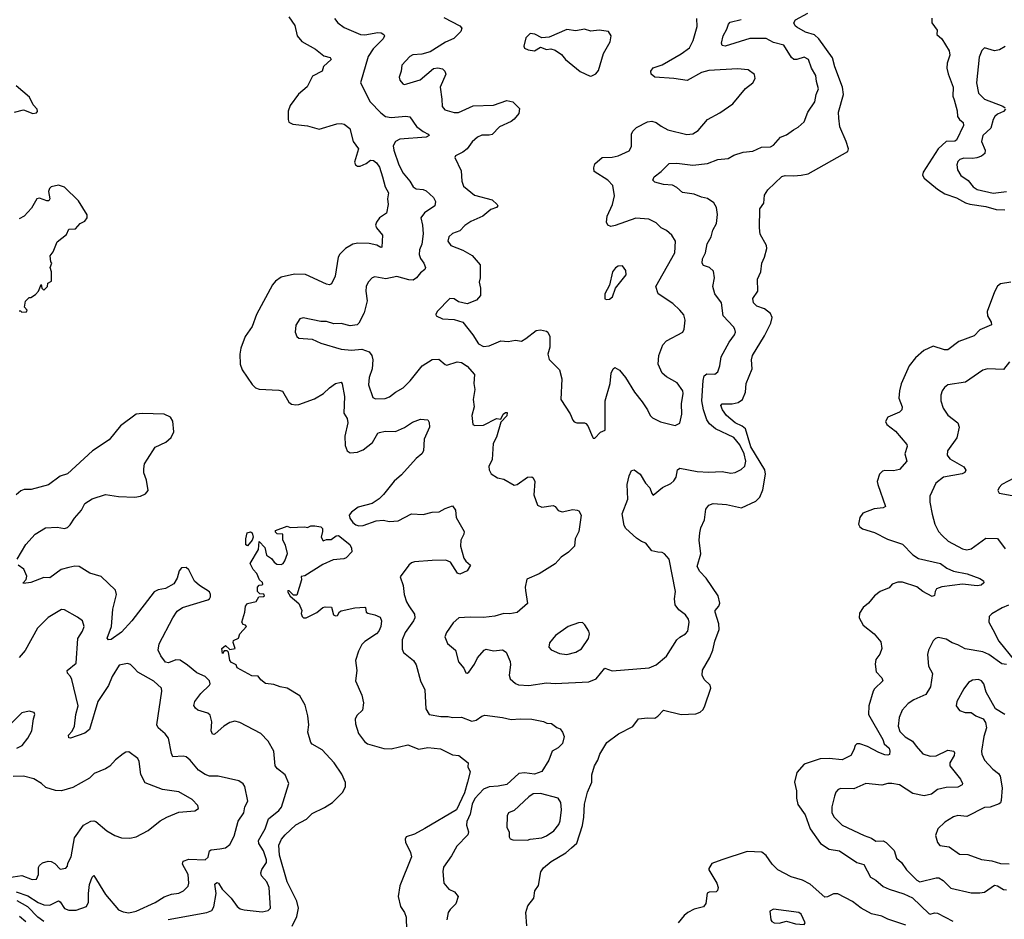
# Model space of a CAD drawing. Extents: x 2057697 to 2160550, y 827490 to 1016834.
# Tile 50 of 256: x 2085429 to 2092151, y 868758 to 874896. Entities that reach past the tile are written whole.
import ezdxf

# ---------------------------------------------------------------- set-up
doc = ezdxf.new("R2010")
doc.units = 0

msp = doc.modelspace()

# ---------------------------------------------------------------- linework, layer by layer
at = {"layer": '0CON20XD'}
for points in [[(2087266.2, 874915), (2087307.5, 874857.5), (2087324.4, 874785), (2087356.7, 874746.7), (2087448.8, 874695), (2087505, 874648.8), (2087548.7, 874638.7), (2087555.6, 874625), (2087504.2, 874575.8), (2087493.3, 874545), (2087428.2, 874511.8), (2087393, 874437), (2087332.6, 874387.4), (2087275, 874310), (2087262.3, 874272.3), (2087261.2, 874215), (2087266.2, 874196.2), (2087295, 874183.8), (2087395, 874170.8), (2087475, 874149.4), (2087595, 874185.8), (2087625, 874188.8), (2087645, 874183.3), (2087683.6, 874153.6), (2087706.7, 874065), (2087742.5, 874015), (2087714.2, 873925), (2087721.2, 873905), (2087735, 873896.2), (2087754, 873896), (2087795.5, 873914.5), (2087825, 873938), (2087845, 873935.8), (2087865, 873919.2), (2087885, 873890), (2087905.4, 873825), (2087924.4, 873755), (2087947.1, 873715), (2087940.8, 873675), (2087945.8, 873634.2), (2087932.5, 873575), (2087886.2, 873543.8), (2087864.3, 873515), (2087858.1, 873495), (2087865.6, 873475), (2087906.2, 873425), (2087901.2, 873345), (2087895, 873341.4), (2087868.2, 873358.2), (2087815, 873369.6), (2087737.7, 873372.3), (2087704.2, 873364.2), (2087654.7, 873335.3), (2087615, 873295.7), (2087603.1, 873275), (2087583.1, 873146.9), (2087558.1, 873095), (2087545, 873086.9), (2087525, 873090.9), (2087381.5, 873158.5), (2087305, 873160.9), (2087215, 873140), (2087175, 873111.8), (2087155, 873087.5), (2087045, 872885.6), (2087017.2, 872802.8), (2086969.6, 872735), (2086940, 872655), (2086933.1, 872615), (2086935.6, 872545), (2086947.9, 872507.9), (2087016.4, 872406.4), (2087039.2, 872385), (2087065, 872375.5), (2087198.7, 872368.7), (2087222.7, 872362.7), (2087266.1, 872286.1), (2087285, 872272), (2087315, 872269.2), (2087335, 872270.8), (2087441.7, 872308.3), (2087504.3, 872345), (2087544.5, 872385.5), (2087585, 872414), (2087625, 872423.8), (2087631.9, 872411.9), (2087646.1, 872326.1), (2087642.5, 872212.5), (2087664.3, 872174.3), (2087670.6, 872145), (2087648.5, 872055), (2087650.6, 871990.6), (2087665.7, 871955.7), (2087685, 871942), (2087735, 871945.8), (2087755.7, 871954.3), (2087775, 871962), (2087838.2, 872011.8), (2087875, 872074), (2087885, 872080), (2087925, 872088.9), (2087995, 872087.1), (2088056.8, 872113.2), (2088110.9, 872149.1), (2088165, 872171.2), (2088215, 872166), (2088225, 872147.5), (2088227.5, 872115), (2088190.4, 872035), (2088185.5, 871955), (2088175.6, 871935), (2088135, 871902.2), (2088035, 871790), (2087985, 871746.9), (2087914.1, 871655.9), (2087883.1, 871626.9), (2087835.2, 871594.8), (2087739.5, 871570.5), (2087694.6, 871535.4), (2087679.2, 871515), (2087682.9, 871495), (2087703.6, 871465), (2087725, 871448.7), (2087745, 871443.1), (2087775, 871446.2), (2087863.4, 871476.6), (2087910.5, 871480.5)], [(2087578.8, 874905), (2087600.8, 874875), (2087645, 874843.6), (2087755, 874796.1), (2087785, 874791.9), (2087875, 874809.6), (2087896.8, 874806.8), (2087916, 874795), (2087919.2, 874785), (2087910.6, 874765), (2087842.9, 874697.1), (2087808.2, 874645), (2087756.2, 874465), (2087822.1, 874335), (2087895, 874259.5), (2087926.7, 874236.7), (2087965, 874229.2), (2088065, 874237.8), (2088093.1, 874233.1), (2088138.5, 874168.5), (2088182.8, 874132.8), (2088218.8, 874115), (2088223.8, 874105), (2088205, 874093.6), (2088025, 874081.5), (2087994.8, 874065.2), (2087979.2, 874035), (2087983.1, 874005), (2088017.9, 873905), (2088048.3, 873848.3), (2088093.3, 873795), (2088115, 873755.8), (2088135, 873741.9), (2088185, 873736.5), (2088205, 873728.1), (2088255, 873681.9), (2088269.1, 873655), (2088264.2, 873625), (2088191.9, 873578.1), (2088168.6, 873545), (2088180, 873495), (2088184.4, 873435), (2088175.5, 873365), (2088159.4, 873325), (2088157.5, 873295), (2088166.1, 873266.1), (2088188.1, 873235), (2088200, 873205), (2088195, 873190.8), (2088165, 873168), (2088138.8, 873135), (2088115, 873119.2), (2088085, 873121.1), (2088005, 873144.5), (2087928.3, 873128.3), (2087855, 873142), (2087835, 873133.8), (2087808.8, 873105), (2087794.2, 873075), (2087792, 873045), (2087801.7, 872978.3), (2087781.4, 872895), (2087745, 872826.2), (2087733.3, 872815), (2087685, 872807.8), (2087625, 872822.7), (2087575, 872820.5), (2087525, 872837.8), (2087485, 872838.1), (2087365, 872861.2), (2087342.5, 872855), (2087315, 872812.5), (2087311.2, 872765), (2087321.2, 872735), (2087334.2, 872724.2), (2087425, 872715.7), (2087485, 872688.6), (2087625, 872649.2), (2087695, 872640.8), (2087765, 872647.1), (2087815, 872630), (2087834.3, 872605), (2087840.5, 872575), (2087835.5, 872514.5), (2087814.6, 872455.4), (2087811.5, 872405), (2087839.5, 872319.5), (2087859.5, 872309.5), (2087925, 872312.2), (2087955, 872323.5), (2087995, 872355.6), (2088047.1, 872385), (2088095, 872433.1), (2088176.6, 872533.4), (2088245, 872578.1), (2088290.9, 872580.9), (2088333.1, 872543.1), (2088345, 872540), (2088415, 872562.5), (2088445, 872557.1), (2088485, 872532.5), (2088534.5, 872475), (2088530.5, 872415), (2088536.4, 872373.6), (2088524.5, 872305), (2088533.1, 872255), (2088516.2, 872195), (2088523.6, 872133.6), (2088536.4, 872126.4), (2088595, 872130.8), (2088685, 872176), (2088715, 872170), (2088730, 872205), (2088745, 872216.7), (2088756.7, 872215), (2088755, 872192.5), (2088715, 872150), (2088685, 872048.8), (2088661.2, 872005), (2088655.6, 871895), (2088632.8, 871847.2), (2088635.4, 871825), (2088648.5, 871798.5), (2088690.5, 871770.5), (2088735, 871761.2), (2088805, 871720), (2088825, 871726), (2088895, 871774), (2088925, 871776.2), (2088935, 871770), (2088946, 871745), (2088938.8, 871655), (2088965, 871583.3), (2088995, 871571.2), (2089071.2, 871581.2), (2089084.2, 871574.2), (2089105, 871547.5), (2089131.7, 871538.3), (2089205, 871553.8), (2089235, 871550), (2089246.7, 871545), (2089263.3, 871515), (2089245.8, 871405), (2089222.5, 871355), (2089216.2, 871305), (2089176.4, 871263.6), (2089125, 871229.4), (2089085, 871183.8), (2088975, 871116.2), (2088891.7, 871078.3), (2088879.4, 871025), (2088882.2, 871002.2), (2088895.9, 870914.1), (2088825, 870852), (2088775, 870842), (2088735, 870844), (2088673, 870827), (2088595, 870817.1), (2088505, 870820.8), (2088426.7, 870815), (2088388.3, 870781.7), (2088342.5, 870715), (2088332.9, 870685), (2088349.8, 870639.8), (2088404.3, 870595), (2088424.3, 870515), (2088462.3, 870472.3), (2088475, 870440), (2088485, 870437.5), (2088496.7, 870445), (2088535, 870500), (2088555, 870543.3), (2088601.2, 870595), (2088615, 870600.8), (2088665, 870589.2), (2088726.1, 870596.1), (2088750.5, 870580.5), (2088777, 870517), (2088780, 870495), (2088770, 870425), (2088778.3, 870398.3), (2088815, 870368), (2088835, 870359.2), (2088905, 870354.2)], [(2088325, 874910), (2088433.8, 874855), (2088447.3, 874837.3), (2088440, 874815), (2088392.8, 874767.2), (2088337.2, 874742.8), (2088232.5, 874677.5), (2088175, 874660.8), (2088113.2, 874656.8), (2088093.8, 874645), (2088038.8, 874585), (2088034, 874545), (2088020.8, 874505), (2088024.4, 874484.4), (2088045, 874458.8), (2088055, 874454), (2088072.3, 874457.7), (2088163.3, 874485), (2088255, 874562), (2088285, 874568.6), (2088315, 874560.8), (2088330.8, 874545), (2088338, 874525), (2088300, 874435), (2088312.2, 874355), (2088313, 874303), (2088330.9, 874280.9), (2088395, 874262.9), (2088425, 874262.5), (2088525, 874307.5), (2088665, 874313.8), (2088755.5, 874344.5), (2088795, 874334.6), (2088840.9, 874290.9), (2088837.5, 874255), (2088805, 874217.5), (2088785, 874201.1), (2088705, 874164.4), (2088655, 874113.1), (2088635, 874107.5), (2088585, 874108.2), (2088554.7, 874095.3), (2088517.6, 874062.4), (2088485, 874016), (2088455, 873991.2), (2088405, 873966.7), (2088400, 873955), (2088444, 873865), (2088446.9, 873795), (2088459.7, 873759.7), (2088535, 873698.6), (2088655, 873668.1), (2088690, 873635), (2088692.5, 873625), (2088685, 873614.4), (2088645, 873600), (2088590.8, 873555), (2088509.8, 873520.2), (2088468.7, 873491.3), (2088434.3, 873455.7), (2088383.6, 873436.4), (2088360, 873415), (2088351.4, 873385), (2088372.5, 873355), (2088455, 873324.2), (2088518.3, 873288.3), (2088573.9, 873223.9), (2088573.1, 873135), (2088567.1, 873105), (2088575.6, 873065), (2088575.8, 873015), (2088547.3, 872982.7), (2088485, 872956.7), (2088425, 872971.2), (2088395, 872991.2), (2088365, 872993.3), (2088280, 872905), (2088270, 872885), (2088272.5, 872875), (2088315, 872855.8), (2088395, 872851.4), (2088455, 872832.9), (2088523.1, 872745), (2088560.8, 872685), (2088595, 872666), (2088635, 872670), (2088715, 872706.2), (2088765, 872701.2), (2088815, 872709.2), (2088855, 872703.8), (2088885, 872720), (2088955, 872775.8), (2088985, 872780), (2089025, 872771.2), (2089036, 872765), (2089047.8, 872735), (2089047.9, 872662.1), (2089036, 872615), (2089043, 872577), (2089115, 872507.5), (2089131.1, 872445), (2089124.3, 872305), (2089187.4, 872207.4), (2089204.5, 872164.5), (2089215, 872152.5), (2089233.9, 872146.1), (2089285, 872146.7), (2089295, 872140), (2089308.8, 872125), (2089339.3, 872049.3), (2089345, 872040), (2089355, 872040)], [(2088890.6, 868715), (2088885.4, 868805), (2088899.3, 868850.7), (2088938.4, 868901.6), (2088946.2, 868953.8), (2088971.4, 868988.6), (2088987.6, 869082.4), (2089005, 869109.2), (2089058.1, 869151.9), (2089157.1, 869212.9), (2089197.1, 869245), (2089232.2, 869277.8), (2089270.6, 869399.4), (2089281.8, 869455), (2089285.4, 869545), (2089305.3, 869624.7), (2089334.3, 869695), (2089335.6, 869744.4), (2089354.4, 869805), (2089376.9, 869843.1), (2089390, 869885), (2089438, 869965), (2089517.3, 870022.7), (2089615, 870074), (2089655, 870126.2), (2089715, 870133.8), (2089765, 870131.2), (2089785, 870144), (2089825, 870186), (2089945, 870155.8), (2090045, 870160.8), (2090075, 870171.2), (2090095, 870190), (2090107.5, 870215), (2090147.5, 870335), (2090143.8, 870355), (2090101.9, 870395), (2090087.9, 870425), (2090091.5, 870458.5), (2090141.5, 870545), (2090162.3, 870595), (2090173.9, 870655), (2090204.6, 870735), (2090202.1, 870775), (2090176.2, 870855), (2090177.8, 870865), (2090202.5, 870895), (2090208.1, 870915), (2090198, 870965), (2090115.3, 871085), (2090071.7, 871131.7), (2090054, 871165), (2090078.5, 871251.5), (2090068.9, 871345), (2090072.6, 871395), (2090080.1, 871429.9), (2090105.2, 871484.8), (2090113.9, 871556.1), (2090135, 871584.5), (2090163.8, 871596.2), (2090255, 871587.9), (2090357.5, 871565), (2090455, 871611.1), (2090482.4, 871637.6), (2090502.4, 871687.6), (2090520, 871795), (2090516.1, 871825), (2090421.4, 871981.4), (2090383.9, 872103.9), (2090362.4, 872122.4), (2090314, 872145), (2090254.6, 872195), (2090226.4, 872235), (2090217, 872263), (2090225.6, 872274.4), (2090293.8, 872276.2), (2090335, 872284.5), (2090365, 872305.7), (2090383.3, 872355), (2090390, 872415), (2090429.6, 872515), (2090425.5, 872575), (2090431.8, 872605), (2090515, 872740), (2090557.3, 872825), (2090566.5, 872865), (2090555, 872892.5), (2090515, 872922.5), (2090462.7, 872942.7), (2090440, 872965), (2090434.4, 872995), (2090467.8, 873045), (2090466.7, 873125), (2090488.8, 873175), (2090496.2, 873235), (2090514.4, 873275.6), (2090530, 873335), (2090526.9, 873355), (2090485, 873432.5), (2090480.8, 873475), (2090482.5, 873605), (2090510, 873645), (2090515, 873700), (2090536.7, 873735), (2090633, 873827), (2090655.8, 873834.2), (2090715, 873830), (2090765, 873834.4), (2090812.5, 873845), (2091083.6, 873996.4), (2091086.7, 874015), (2091071.2, 874065), (2091028.8, 874165), (2091021.4, 874225), (2091020, 874265), (2091053.6, 874385), (2091045.4, 874435), (2090993.1, 874575), (2090977.9, 874635), (2090885, 874766.1), (2090855, 874792.7), (2090795, 874810.9), (2090735.9, 874845.9), (2090722.5, 874855), (2090713.9, 874873.9), (2090726.2, 874895), (2090810.4, 874939.6)], [(2088905, 870354.2), (2089025, 870371.9), (2089085, 870368.1), (2089315, 870379.2), (2089365, 870399.2), (2089425, 870471.2), (2089475, 870452.5), (2089726.7, 870473.3), (2089774.3, 870495.7), (2089845.7, 870554.3), (2089916.7, 870665), (2089935, 870683.3), (2089975, 870706.7), (2089991.2, 870725), (2090000.8, 870785), (2089995.7, 870805), (2089975, 870835.6), (2089928.9, 870868.9), (2089904.4, 870905), (2089900.5, 870945), (2089907.5, 870995), (2089862.9, 871215), (2089832.1, 871252.1), (2089815, 871260.8), (2089785, 871264), (2089745, 871273.1), (2089705, 871324.3), (2089675, 871335.5), (2089639.1, 871359.1), (2089567.1, 871425), (2089556.9, 871445), (2089541.5, 871525), (2089580.4, 871625), (2089576.2, 871725), (2089589.4, 871785), (2089605, 871820), (2089625, 871826), (2089666, 871795), (2089700.8, 871735), (2089731.4, 871701.4), (2089745, 871662.5), (2089755, 871652.5), (2089817.5, 871705), (2089875, 871732), (2089895, 871750.8), (2089910.6, 871775), (2089920.8, 871825), (2089935, 871837.1), (2090055, 871814.2), (2090135, 871808), (2090225, 871812.9), (2090285, 871801.1), (2090313.2, 871806.8), (2090355, 871827.1), (2090380.5, 871849.5), (2090386, 871884), (2090375.2, 871935), (2090345.7, 871995), (2090304.8, 872044.8), (2090180, 872105), (2090138.8, 872138.8), (2090121.5, 872165), (2090098.2, 872235), (2090086.9, 872295), (2090096, 872434), (2090103.3, 872466.7), (2090121.1, 872478.9), (2090175, 872477.1), (2090195, 872493.8), (2090209.4, 872535), (2090218.9, 872595), (2090273.3, 872695), (2090309.4, 872745), (2090315.7, 872765), (2090312.5, 872785), (2090301.3, 872801.3), (2090230.9, 872875), (2090220.6, 872965), (2090174.4, 873025), (2090160.9, 873075), (2090171.9, 873135), (2090165, 873180), (2090138.8, 873205), (2090098.6, 873218.6), (2090088, 873235), (2090091.4, 873265), (2090110.5, 873305), (2090123.6, 873366.4), (2090150, 873415), (2090160.9, 873459.1), (2090187.5, 873505), (2090194.1, 873565.9), (2090185.6, 873615), (2090167.6, 873647.6), (2090125, 873676.9), (2090085, 873684.5), (2090035, 873704.6), (2089955, 873716.7), (2089915, 873751.4), (2089885, 873767.8), (2089825, 873772.2), (2089765, 873786.7), (2089752.3, 873802.3), (2089760, 873825), (2089808.6, 873861.4), (2089864.3, 873915.7), (2089915, 873917.8), (2090025, 873903.5), (2090125, 873915.6), (2090195, 873941.1), (2090265, 873949.5), (2090305, 873971.5), (2090367.9, 873992.1), (2090435, 874000), (2090493, 874027), (2090555, 874028), (2090575, 874040), (2090624.4, 874095.6), (2090665, 874110.8), (2090711.2, 874145), (2090745, 874163.1), (2090785, 874199.2), (2090810.5, 874265), (2090858.1, 874335), (2090866.9, 874385), (2090882.5, 874425), (2090868.9, 874475), (2090865.5, 874515), (2090835.4, 874565.4), (2090815, 874624), (2090785, 874641.4), (2090735, 874625.6), (2090715, 874625.6), (2090698.7, 874638.7), (2090645, 874722.9), (2090575, 874740.8), (2090525, 874768.1), (2090415, 874767), (2090245, 874715.8), (2090225, 874720), (2090220, 874735), (2090231.5, 874785), (2090257.9, 874832.1), (2090267.8, 874865), (2090280, 874880), (2090355, 874897.1)], [(2089355, 872040), (2089395, 872082.5), (2089426.7, 872095), (2089425.7, 872295), (2089460.5, 872415), (2089467.5, 872485), (2089480, 872515), (2089493, 872523), (2089523.3, 872505), (2089566.2, 872455), (2089625.8, 872355), (2089679.7, 872289.7), (2089716.2, 872235), (2089734, 872195), (2089748.9, 872178.9), (2089805, 872152.5), (2089905, 872126.7), (2089935.8, 872144.2), (2089950, 872205), (2089948.2, 872275), (2089958.2, 872345), (2089955.5, 872365), (2089918.3, 872418.3), (2089845, 872459.4), (2089814.7, 872484.7), (2089789.2, 872545), (2089792.7, 872605), (2089821.1, 872678.9), (2089845, 872705.7), (2089955.6, 872764.4), (2089966.7, 872785), (2089973.3, 872845), (2089963.4, 872883.4), (2089936, 872915), (2089888.7, 872958.7), (2089787.8, 873025), (2089772.9, 873075), (2089902.2, 873305), (2089905.8, 873385), (2089881.2, 873425), (2089845, 873456.7), (2089807.5, 873475), (2089775, 873510), (2089724.2, 873534.2), (2089635, 873541.1), (2089495, 873491.4), (2089465, 873486), (2089444.1, 873494.1), (2089436.2, 873515), (2089438.9, 873555), (2089475.5, 873635), (2089490, 873695), (2089478, 873765), (2089445, 873801.2), (2089350.8, 873860.8), (2089348, 873885), (2089355, 873912.5), (2089406.7, 873955), (2089475, 873957.5), (2089515, 873966.4), (2089589.3, 874000.7), (2089605, 874030), (2089606.9, 874115), (2089615, 874136), (2089640.3, 874159.7), (2089715, 874200), (2089745, 874204.3), (2089775, 874195.8), (2089809.1, 874169.1), (2089855, 874145.6), (2089983.9, 874113.9), (2090025, 874116.4), (2090060.5, 874139.5), (2090124.3, 874215), (2090209.5, 874260.5), (2090297, 874323), (2090385, 874425.8), (2090435, 874466.2), (2090450, 874495), (2090445, 874522.5), (2090402.5, 874555), (2090329.7, 874560.3), (2090135, 874550.4), (2090084.2, 874535), (2089985, 874481.8), (2089895, 874495.9), (2089764.5, 874504.5), (2089741.2, 874525), (2089738, 874545), (2089753, 874567), (2089815, 874588.5), (2089945, 874662.7), (2090002.9, 874705), (2090026.9, 874755), (2090055, 874850), (2090052.5, 874905)], [(2091656.4, 874906.4), (2091657.5, 874875), (2091692.5, 874825), (2091690, 874795), (2091725, 874766.2), (2091775, 874682.5), (2091779.1, 874655), (2091761.2, 874598.8), (2091759.4, 874565), (2091767.1, 874527.1), (2091801.6, 874435), (2091800.6, 874375), (2091808.3, 874348.3), (2091830.3, 874275), (2091831.2, 874235), (2091844.7, 874214.7), (2091869.2, 874195), (2091873.3, 874175), (2091825, 874073.1), (2091813.4, 874066.6), (2091754.5, 874065.5), (2091700, 874015), (2091597.8, 873855), (2091592.9, 873835), (2091604.3, 873815), (2091695, 873739.5), (2091745, 873707.3), (2091825, 873681.1), (2091886.6, 873646.6), (2091916.6, 873636.6), (2092025, 873620.8), (2092095, 873601.6), (2092155, 873599.6)], [(2089325, 874511.2), (2089335, 874512), (2089363, 874527), (2089381.2, 874548.8), (2089414, 874665), (2089461.2, 874745), (2089467.5, 874785), (2089450, 874815), (2089385, 874825.7), (2089328.3, 874818.3), (2089285, 874832), (2089225, 874820), (2089165, 874830), (2089045, 874776.7), (2088995, 874773.3), (2088947, 874797), (2088915, 874802.5), (2088885, 874772.5), (2088870, 874715), (2088875, 874702.5), (2088900.7, 874690.7), (2088945, 874683.3), (2088985, 874707.5), (2089025, 874693.3), (2089055, 874697.5), (2089085, 874687.5), (2089127.7, 874657.7), (2089155, 874623.8), (2089255, 874542), (2089325, 874511.2)], [(2092155.9, 874714.1), (2092118.7, 874691.3), (2092085, 874684.3), (2092015, 874703.3), (2091996.7, 874685), (2091978.8, 874641.2), (2091961.2, 874465), (2091974.3, 874394.3), (2092016.2, 874355), (2092142, 874305), (2092157.1, 874295)], [(2085394.1, 874264.1), (2085455, 874280), (2085520, 874255), (2085545, 874260), (2085550.7, 874269.3), (2085548.8, 874285), (2085521.2, 874315), (2085496.8, 874366.8), (2085405, 874444.3)], [(2092160, 874285), (2092145, 874269.2), (2092105, 874251.5), (2092085.6, 874235), (2092074.5, 874215), (2092058.9, 874155), (2092004.4, 874105), (2091995.6, 874065), (2092020, 874005), (2092017.6, 873982.4), (2091995.3, 873964.7), (2091964.5, 873954.5), (2091935, 873948.9), (2091875, 873950.9), (2091847.2, 873942.8), (2091835, 873928.8), (2091826.9, 873905), (2091831.4, 873871.4), (2091855, 873832.9), (2091905, 873798.1), (2091938.1, 873755), (2091965, 873737.1), (2092075, 873713.4), (2092165, 873724.7)], [(2085425, 872910), (2085435, 872910), (2085445, 872900), (2085475, 872902.5), (2085480, 872915), (2085462.5, 872935), (2085470, 872975), (2085495, 873000), (2085505, 873000), (2085538.3, 873021.7), (2085557, 873043), (2085575, 873090), (2085580, 873065), (2085595, 873050), (2085620, 873075), (2085621.7, 873098.3), (2085647, 873113), (2085647.5, 873175), (2085637.5, 873205), (2085650, 873235), (2085642.5, 873245), (2085637.5, 873285), (2085657.7, 873312.3), (2085685, 873380), (2085749.5, 873430.5), (2085765, 873467.5), (2085810.7, 873469.3), (2085842.5, 873505), (2085875, 873522.5), (2085890, 873545), (2085890, 873565), (2085830.9, 873660.9), (2085735, 873752.5), (2085695, 873766.7), (2085645, 873755.7), (2085632, 873745), (2085625.8, 873725), (2085635.7, 873675), (2085628.8, 873661.2), (2085615, 873660), (2085565, 873678), (2085545.8, 873674.2), (2085509.3, 873610.7), (2085459.2, 873555), (2085425, 873536.7)], [(2089435, 872987.5), (2089455, 872990), (2089476.7, 873005), (2089497.5, 873065), (2089568.8, 873155), (2089567.5, 873185), (2089545, 873216.7), (2089515, 873213.8), (2089495.9, 873204.1), (2089476.2, 873175), (2089456.2, 873083.8), (2089423.3, 873025), (2089425, 872992.5), (2089435, 872987.5)], [(2092195, 873104.6), (2092125, 873094.3), (2092105, 873078), (2092085, 873040), (2092033.8, 872905), (2092036.7, 872875), (2092061.7, 872831.7), (2092063.3, 872815), (2091985, 872779.4), (2091945, 872739.4), (2091840.2, 872699.8), (2091766.6, 872643.4), (2091743.4, 872643.4), (2091665, 872668.1), (2091601.4, 872638.6), (2091545, 872590), (2091501.4, 872535), (2091447.9, 872412.1), (2091435.8, 872365), (2091431.4, 872315), (2091454.4, 872255), (2091452.5, 872235), (2091435, 872218), (2091355, 872183.3), (2091340, 872155), (2091350, 872135), (2091408.3, 872088.3), (2091486.8, 871996.8), (2091488.6, 871985), (2091471.9, 871935), (2091485.8, 871884.2), (2091435, 871828), (2091395, 871817.5), (2091335, 871821.4), (2091318.8, 871815), (2091300, 871795), (2091284.2, 871745.8), (2091287.5, 871725), (2091341.2, 871575), (2091324.2, 871565.8), (2091262.1, 871557.9), (2091185, 871530), (2091165, 871500), (2091155.8, 871455), (2091163.8, 871435), (2091182.1, 871422.1), (2091265, 871398.1), (2091353, 871353), (2091455, 871316.9), (2091525.6, 871245.6), (2091565, 871219.3)], [(2092187.6, 872562.4), (2092145, 872509.2), (2092035.8, 872514.2), (2092005, 872505.8), (2091886.1, 872423.9), (2091765, 872404.2), (2091742.4, 872387.6), (2091727.5, 872365), (2091717.5, 872335), (2091718.6, 872295), (2091734.6, 872244.6), (2091765, 872198), (2091833.8, 872145), (2091843.8, 872115), (2091826.3, 872043.7), (2091762.5, 871955), (2091760, 871925), (2091780.2, 871900.2), (2091875, 871845.6), (2091888.3, 871821.7), (2091882.2, 871807.8), (2091862.4, 871797.6), (2091736.1, 871773.9), (2091684.3, 871735), (2091642.5, 871645), (2091642.5, 871605), (2091657.7, 871522.3), (2091675.8, 871455), (2091702.9, 871405), (2091726.3, 871376.3), (2091768.3, 871338.3), (2091865, 871285.6), (2091895, 871280), (2091925, 871286.9), (2092025, 871358.1), (2092105, 871355.8), (2092156.3, 871286.3)], [(2085413.3, 871215), (2085470.6, 871315), (2085535, 871385.6), (2085605, 871429.4), (2085685, 871432.9), (2085735, 871424.4), (2085755, 871432), (2085775, 871448.8), (2085804.2, 871495), (2085850.7, 871549.3), (2085875, 871594.2), (2085925, 871626.9), (2086015, 871655.7), (2086105, 871642.5), (2086215, 871638.6), (2086255, 871644.2), (2086288.8, 871661.2), (2086305.8, 871685), (2086295.7, 871755), (2086277.5, 871805), (2086277.3, 871832.7), (2086282.5, 871865), (2086301.3, 871898.7), (2086355, 871979.2), (2086426.2, 872013.8), (2086464.2, 872045), (2086480.8, 872085), (2086475, 872157.5), (2086459.2, 872185), (2086415.2, 872205.2), (2086265, 872210.3), (2086225, 872205.8), (2086117.5, 872125), (2086039.6, 872030.4), (2085926.9, 871955), (2085755, 871798.2), (2085705, 871781.3), (2085627.2, 871722.8), (2085508.1, 871691.9), (2085459.9, 871690.1), (2085437.8, 871682.2), (2085406.2, 871655)], [(2092350.7, 871839.3), (2092135, 871723.8), (2092116.2, 871705), (2092106.7, 871685), (2092116.4, 871666.4), (2092205, 871650.8)], [(2087910.5, 871480.5), (2087955, 871472.1), (2088014, 871476), (2088105, 871524.4), (2088185, 871519.5), (2088245, 871536.9), (2088292.1, 871537.9), (2088335, 871562), (2088385, 871578.8), (2088405, 871550), (2088409.7, 871499.7), (2088463.8, 871405), (2088462.5, 871385), (2088441.4, 871345), (2088438.5, 871305), (2088461.8, 871221.8), (2088475, 871201.2), (2088507.5, 871175), (2088483.6, 871136.4), (2088435, 871112.5), (2088419.3, 871119.3), (2088370.8, 871195), (2088337.8, 871207.8), (2088245, 871207.3), (2088125, 871198.2), (2088105, 871190.6), (2088087.1, 871175), (2088028, 871095), (2088047.5, 871035), (2088054.5, 870975), (2088070, 870925), (2088087.1, 870897.1), (2088125, 870841.2), (2088127.5, 870815), (2088118.9, 870795), (2088060, 870715), (2088041.5, 870665), (2088040.7, 870600.7), (2088049.8, 870579.8), (2088118, 870525), (2088135.8, 870495), (2088165.5, 870385), (2088195.6, 870325), (2088203.1, 870195), (2088225, 870155.8), (2088305, 870142.2), (2088355, 870142.9), (2088385, 870134.3), (2088445, 870138), (2088515, 870110), (2088545, 870116), (2088583.3, 870145), (2088605, 870150.8), (2088725, 870135.6), (2088785, 870121.1), (2088845, 870126.9), (2088925, 870122.9), (2089005, 870108.8), (2089027, 870097), (2089060, 870095), (2089096.4, 870066.4), (2089118.3, 870058.3), (2089136, 870035), (2089147.5, 870005), (2089135, 869957.5), (2089105, 869928.8), (2089063.9, 869906.1), (2089041.4, 869845), (2088995, 869767.5), (2088945, 869748.9), (2088875, 869758.2), (2088836.2, 869753.8), (2088755, 869679.2), (2088695, 869666.7), (2088635, 869662.4), (2088595, 869647.4), (2088537.2, 869582.8), (2088519.1, 869545), (2088504.1, 869475.9), (2088480.9, 869425), (2088480.7, 869400.7), (2088494.3, 869355), (2088489.4, 869335), (2088413.4, 869256.6), (2088377.6, 869192.4), (2088322.5, 869115), (2088317.8, 869085), (2088324, 869005), (2088358.8, 868965), (2088396.7, 868945), (2088423, 868913), (2088406.2, 868865), (2088367.1, 868825), (2088355.6, 868805), (2088345.6, 868755)], [(2087288.9, 868711.1), (2087322.1, 868777.9), (2087332.9, 868835), (2087322.2, 868882.2), (2087254.6, 869015), (2087203.8, 869195), (2087198.9, 869265), (2087217.8, 869305), (2087241.9, 869335), (2087315, 869402.9), (2087388.1, 869441.9), (2087425, 869479.5), (2087509.9, 869520.1), (2087565.4, 869554.6), (2087635.7, 869625), (2087654.3, 869665), (2087652.6, 869692.6), (2087628.9, 869748.9), (2087576, 869826), (2087495.5, 869915.5), (2087425, 869954.2), (2087416.2, 869965), (2087396, 870035), (2087403.1, 870085), (2087397.1, 870147.1), (2087379.1, 870219.1), (2087342.3, 870282.3), (2087256.1, 870336.1), (2087206.7, 870345), (2087165, 870361.1), (2087108.3, 870368.3), (2087075, 870392.5), (2087057, 870417), (2087015, 870418.8), (2086914.3, 870474.3), (2086907.5, 870495), (2086875, 870510.8), (2086864.3, 870525), (2086855, 870580), (2086845, 870590), (2086825, 870590), (2086815, 870572.5), (2086810, 870605), (2086835, 870627.5), (2086865, 870600), (2086900, 870605), (2086887, 870647), (2086889.3, 870660.7), (2086923, 870677), (2086931.2, 870705), (2086977.5, 870755), (2086970, 870765), (2086955, 870770), (2086946.2, 870785), (2086966.1, 870853.9), (2086970, 870895), (2086985, 870912.5), (2087043.6, 870926.4), (2087061.7, 870958.3), (2087095, 870960), (2087100, 870965), (2087097, 870977), (2087068.3, 870978.3), (2087052.5, 870995), (2087052.5, 871025), (2087065, 871037.5), (2087085, 871040), (2087090, 871045), (2087087, 871057), (2087067.5, 871075), (2087048.3, 871118.3), (2087022.5, 871145), (2087003.3, 871185), (2087058.8, 871281.2), (2087063.8, 871336.2), (2087103.3, 871295), (2087115, 871242.5), (2087149.3, 871219.3), (2087166.1, 871196.1), (2087185, 871182.5), (2087215, 871180), (2087227.5, 871185), (2087240, 871205), (2087258.8, 871255), (2087245, 871310), (2087226.2, 871345), (2087227, 871387), (2087188.3, 871388.3), (2087175, 871400), (2087175, 871410), (2087255, 871440), (2087275, 871432.5), (2087375, 871436.7), (2087395, 871432.5), (2087416.7, 871443.3), (2087445, 871442), (2087485, 871436), (2087496.7, 871425), (2087497.5, 871405), (2087486.7, 871365), (2087501.7, 871341.7), (2087525, 871350), (2087555, 871350), (2087590, 871375), (2087605, 871376.2), (2087683.3, 871315), (2087695, 871290), (2087697.1, 871265), (2087658.8, 871225), (2087642.1, 871217.9), (2087569.7, 871210.3), (2087500, 871180), (2087375, 871102), (2087351.7, 871098.3), (2087353.3, 871075), (2087320.5, 870969.5), (2087299.3, 870969.3), (2087269.3, 870999.3), (2087260, 871000), (2087257.5, 870995), (2087275, 870963.3), (2087335, 870912.5), (2087356.7, 870865), (2087351.2, 870845), (2087358, 870825), (2087367.5, 870815), (2087385.8, 870814.2), (2087458.3, 870851.7), (2087500, 870885), (2087515, 870889.2), (2087558.3, 870888.3), (2087572.5, 870835), (2087585, 870830), (2087598.3, 870831.7), (2087613.6, 870856.4), (2087625, 870862.5), (2087717, 870883), (2087785, 870887.5), (2087790, 870885), (2087793.9, 870853.9), (2087806.1, 870846.1), (2087855, 870836.2), (2087889.3, 870819.3), (2087898.8, 870795), (2087893.8, 870756.2), (2087882, 870725), (2087866.2, 870705), (2087786.2, 870653.8), (2087766.2, 870633.8), (2087742.2, 870587.8), (2087722.2, 870525), (2087730, 870455), (2087721.2, 870385), (2087765, 870286.7), (2087777.1, 870235), (2087770, 870185), (2087731.8, 870148.2), (2087720.5, 870125), (2087722.1, 870092.1), (2087743.1, 870025), (2087782.6, 869972.6), (2087805, 869956), (2087915, 869923.3), (2087965, 869920.5), (2088078.3, 869948.3), (2088155, 869918.9), (2088215, 869931.4), (2088302.1, 869922.1), (2088385, 869880), (2088426.6, 869876.6), (2088490, 869825), (2088488.3, 869798.3), (2088503.8, 869765), (2088486.8, 869693.2), (2088465, 869622), (2088412.2, 869505), (2088195, 869376.9), (2088125, 869340), (2088068.1, 869321.9), (2088061.4, 869305), (2088064.4, 869285), (2088097.1, 869215), (2088104, 869185), (2088023.6, 868986.4), (2088012.9, 868915), (2088028.8, 868845), (2088055.6, 868805.6), (2088067.3, 868772.7), (2088070, 868685)], [(2086985, 871307.5), (2086973.6, 871313.6), (2086972.5, 871355), (2086982.5, 871395), (2087005, 871402.5), (2087016, 871396), (2087023.3, 871365), (2087016.7, 871345), (2086985, 871307.5)], [(2091565, 871219.3), (2091715.3, 871185.3), (2091758.8, 871155), (2091804.6, 871134.6), (2091897.5, 871115), (2091985, 871083.1), (2092008.6, 871068.6), (2092012, 871055), (2091992.2, 871037.8), (2091965, 871033.1), (2091865, 871044.4), (2091725, 871026.9), (2091687.1, 871012.9), (2091678, 870995), (2091675, 870967.5), (2091659.2, 870960.8), (2091595, 870994.4), (2091555, 871026.5), (2091455, 871058.5), (2091425, 871059.4), (2091386.2, 871045), (2091365, 871020), (2091304.3, 870995.7), (2091264.3, 870965.7), (2091223.9, 870916.1), (2091186.7, 870885), (2091163.6, 870846.4), (2091160, 870815), (2091186.7, 870765), (2091263.3, 870705), (2091307.5, 870652.5), (2091315.7, 870605), (2091302, 870568), (2091275, 870530), (2091268.8, 870498.8), (2091277, 870447), (2091315.8, 870405), (2091320.8, 870385), (2091265, 870330.8), (2091255, 870313.8), (2091225.3, 870215), (2091223.8, 870155), (2091322.9, 869985), (2091331.8, 869955), (2091364.4, 869925), (2091370, 869905), (2091366.5, 869883.5), (2091355, 869878.1), (2091335, 869881.2), (2091295, 869896.1), (2091218.1, 869938.1), (2091165, 869955.8), (2091145.3, 869954.7), (2091132.7, 869945), (2091124.5, 869915), (2091103.1, 869875), (2091045, 869846.8), (2090955, 869855.9), (2090895, 869853), (2090785, 869816.5), (2090735, 869760), (2090718.1, 869695), (2090733.6, 869635), (2090731.5, 869585), (2090740.6, 869540.6), (2090790.8, 869470.8), (2090825.3, 869375.3), (2090897.3, 869275), (2090955, 869238), (2091025, 869226.2), (2091145, 869146.2), (2091191.6, 869131.6), (2091236.7, 869046.7), (2091275, 869024.4), (2091323.3, 868983.3), (2091365, 868963.8), (2091465, 868932), (2091525, 868903.8), (2091635, 868796.9), (2091645, 868793.1), (2091675, 868803.3), (2091695, 868800.5), (2091800, 868745)], [(2086443.7, 868756.3), (2086706, 868804), (2086741.3, 868818.7), (2086755.7, 868844.3), (2086770.6, 868935), (2086761.8, 868998.2), (2086775, 869010.5), (2086787.8, 869005), (2086811.5, 868965), (2086872.7, 868902.7), (2086914.5, 868845), (2086935, 868830), (2086962.3, 868822.3), (2087085, 868810.4), (2087125, 868819.2), (2087140.8, 868835), (2087133.6, 868975), (2087117.3, 869015), (2087080.6, 869055), (2087075.6, 869075), (2087081.7, 869098.3), (2087113.5, 869145), (2087113.8, 869165), (2087093.5, 869225), (2087061.1, 869275), (2087059.6, 869295), (2087105.4, 869375), (2087128.2, 869445), (2087198.8, 869501.2), (2087216.1, 869523.9), (2087265.7, 869685), (2087242.9, 869745), (2087189.2, 869785), (2087173.1, 869805), (2087164.6, 869904.6), (2087125, 869974.2), (2087076.3, 870026.3), (2086931.3, 870101.3), (2086899.1, 870109.1), (2086865, 870102.1), (2086823.7, 870076.3), (2086765, 870024), (2086755, 870018.8), (2086745, 870022.5), (2086735.8, 870045), (2086741.8, 870105), (2086730.7, 870150.7), (2086715, 870165.7), (2086645.8, 870185.8), (2086628.8, 870198.8), (2086617.7, 870217.7), (2086624.3, 870245), (2086665, 870300), (2086725.8, 870355), (2086730.8, 870365), (2086725.4, 870385.4), (2086695, 870414.4), (2086639.4, 870439.4), (2086575, 870493.3), (2086525, 870525.6), (2086495, 870527.8), (2086445, 870509.1), (2086425, 870512.7), (2086392.2, 870555), (2086375.7, 870595), (2086382.6, 870637.4), (2086474.4, 870815), (2086505, 870861.4), (2086540, 870885), (2086713, 870937), (2086725.6, 870944.4), (2086731.7, 870958.3), (2086732.9, 870975), (2086725, 870992), (2086656, 871036), (2086623.1, 871065), (2086585, 871143.8), (2086565, 871157.5), (2086535, 871156), (2086518, 871135), (2086505.6, 871085), (2086481.7, 871048.3), (2086425.4, 871014.6), (2086375, 871006.5), (2086347.6, 870992.4), (2086194.7, 870795.3), (2086125, 870717.9), (2086055, 870666.9), (2086035, 870664.3), (2086026.1, 870676.1), (2086055.6, 870755), (2086064.3, 870874.3), (2086089.4, 870975), (2086084.2, 871005), (2085986.8, 871096.8), (2085909.1, 871119.1), (2085835, 871166.2), (2085805, 871168.5), (2085765, 871158.2), (2085712.5, 871145), (2085635, 871087.5), (2085595, 871090.8), (2085506, 871056), (2085455, 871050), (2085452.5, 871055), (2085473.6, 871076.4), (2085479.3, 871099.3), (2085458.3, 871148.3), (2085420, 871175)], [(2085405, 868945.7), (2085485, 868918.9), (2085555, 868873.3), (2085595, 868858), (2085635, 868855.3), (2085695, 868883.6), (2085706.7, 868876.7), (2085735, 868832.9), (2085765, 868819.7), (2085815, 868821.3), (2085885.5, 868845), (2085900, 868875), (2085899.3, 868935), (2085906.8, 868995), (2085925, 869046.7), (2085935, 869056.7), (2086015, 868927.1), (2086105, 868822.5), (2086135, 868809.1), (2086175, 868802.2), (2086225, 868813.1), (2086355, 868872.5), (2086415, 868911.4), (2086465, 868928.9), (2086515, 868937.1), (2086547.9, 868952.1), (2086580, 868985), (2086583.8, 869005), (2086578.5, 869065), (2086540, 869135), (2086546.2, 869155), (2086585, 869168.2), (2086696.7, 869163.3), (2086716.8, 869183.2), (2086725, 869226.2), (2086736.9, 869233.1), (2086795, 869240), (2086835, 869245.8), (2086865, 869268.8), (2086893.8, 869326.2), (2086921.5, 869428.5), (2086958.6, 869485), (2086967.5, 869525), (2086987.5, 869565), (2086967.1, 869665), (2086955, 869682), (2086925, 869703.8), (2086785, 869735.6), (2086725, 869735.6), (2086696, 869746), (2086650.6, 869775), (2086594.4, 869845), (2086565, 869866.4), (2086545, 869871.8), (2086475, 869867.5), (2086465, 869890), (2086444.4, 869995), (2086423.5, 870023.5), (2086374.4, 870065), (2086365.5, 870085), (2086400.8, 870315), (2086397.5, 870335), (2086345, 870382.5), (2086235, 870444.2), (2086211.1, 870471.1), (2086185, 870496.2), (2086165, 870503.3), (2086108, 870492), (2086060.9, 870415), (2086035, 870352.5), (2085962, 870245), (2085905, 870053.3), (2085875, 870028.8), (2085776.1, 869993.9), (2085765, 869997.5), (2085762, 870015), (2085788.6, 870041.4), (2085804.5, 870075.5), (2085813.8, 870155), (2085828.4, 870215), (2085785.5, 870395), (2085776.5, 870415), (2085755, 870438.6), (2085752.8, 870455), (2085815.4, 870505), (2085825.3, 870675), (2085858.2, 870725), (2085869.1, 870755), (2085858.6, 870795), (2085825, 870820.8), (2085735, 870868.8), (2085715, 870872), (2085625, 870817.5), (2085550, 870745), (2085466.8, 870593.2), (2085425, 870544)], [(2092178.8, 870901.2), (2092136.9, 870883.1), (2092065, 870842), (2092046.7, 870825), (2092045.8, 870785), (2092073.3, 870735), (2092112.9, 870655), (2092220, 870525)], [(2089165, 870564.3), (2089225, 870581.4), (2089265, 870604), (2089313.1, 870675), (2089319.4, 870705), (2089314.3, 870724.3), (2089287.9, 870767.9), (2089272.5, 870782.5), (2089245, 870781.4), (2089174, 870755), (2089088, 870695), (2089046, 870645), (2089041.2, 870615), (2089057.7, 870597.7), (2089115, 870571.4), (2089165, 870564.3)], [(2092165, 870496), (2092135, 870500.8), (2092045, 870564.6), (2092005, 870584), (2091885, 870604.6), (2091835, 870631.9), (2091794.5, 870644.5), (2091755, 870669.2), (2091699.3, 870680.7), (2091682.5, 870675), (2091665, 870657.5), (2091634, 870595), (2091625.9, 870564.1), (2091634.4, 870484.4), (2091660, 870435), (2091647.8, 870345), (2091615, 870291.5), (2091533.3, 870256.7), (2091495, 870231.9), (2091454.4, 870185), (2091434.5, 870135), (2091427.5, 870075), (2091438.8, 870038.8), (2091474, 870004), (2091523.9, 869973.9), (2091549.3, 869940.7), (2091595, 869887.8), (2091645, 869871.5), (2091685, 869874.6), (2091765, 869913.2), (2091805.5, 869905.5), (2091810.6, 869895), (2091807.9, 869875), (2091779.6, 869825), (2091779.1, 869805), (2091853.1, 869715), (2091865.8, 869685), (2091864, 869675), (2091835, 869660.4), (2091755, 869658.1), (2091696.1, 869643.9), (2091655, 869613.3), (2091605, 869600.4), (2091526.8, 869616.8), (2091435, 869675.7), (2091384.2, 869685.8), (2091355, 869685.7), (2091315, 869674.3), (2091205, 869685.7), (2091125, 869647.5), (2091035, 869650), (2091017.5, 869645), (2091000, 869625), (2090990.9, 869599.1), (2090974.3, 869525.7), (2090974.4, 869485), (2090988.6, 869455), (2091045, 869401.1), (2091195, 869329.5), (2091245, 869312.2), (2091275, 869292.5), (2091325, 869293.3), (2091345, 869283.3), (2091398.8, 869228.8), (2091415.7, 869175), (2091448.6, 869145), (2091482.9, 869095), (2091555, 869025.7), (2091575, 869014.4), (2091685, 869042.5), (2091705, 869041.5), (2091733.8, 869023.8), (2091785, 868970.8), (2091925, 868940), (2091985, 868938.5), (2092015, 868944.1), (2092085, 868991.9), (2092105, 868987.1), (2092145, 868962.7), (2092165, 868959.3)], [(2092154.6, 870154.6), (2092092, 870195), (2092027, 870307), (2092010.6, 870365), (2091995, 870385.7), (2091975, 870394.3), (2091935, 870389.4), (2091906.7, 870373.3), (2091875, 870330), (2091828, 870245), (2091823.3, 870215), (2091845, 870183.3), (2091885, 870168.8), (2091925, 870170), (2091957.3, 870147.3), (2092006.9, 870126.9), (2092022.1, 870102.1), (2092030.6, 870065), (2092010.5, 870005), (2091995.8, 869905.8), (2091998.6, 869885), (2092016, 869845), (2092073.7, 869783.7), (2092112.6, 869752.6), (2092122.6, 869735), (2092135.8, 869655), (2092130.8, 869569.2), (2092126, 869554), (2092116.2, 869546.2), (2092055, 869524.4), (2092015, 869520.5), (2091895, 869460), (2091835, 869465.7), (2091805, 869457.5), (2091745, 869422), (2091696.7, 869375), (2091680.7, 869329.3), (2091695, 869282.5), (2091710.9, 869260.9), (2091775, 869253.1), (2091845, 869203.8), (2091901.1, 869201.1), (2091995.5, 869165.5), (2092065, 869156.7), (2092125, 869138.1), (2092185, 869136.5)], [(2085410, 869925), (2085445.4, 869944.6), (2085485.6, 869995), (2085513.3, 870045), (2085523.9, 870126.1), (2085533.3, 870155), (2085528.3, 870168.3), (2085495, 870178.8), (2085445, 870167.5), (2085375, 870098.8)], [(2085354.3, 869044.3), (2085445, 869057.5), (2085515, 869030), (2085545, 869033.3), (2085558.8, 869065), (2085558.3, 869111.7), (2085563.8, 869125), (2085585, 869143.8), (2085624.2, 869155.8), (2085645, 869153.8), (2085668.8, 869138.8), (2085705, 869101.2), (2085743.6, 869106.4), (2085755, 869120), (2085758.3, 869141.7), (2085780, 869185), (2085804, 869315), (2085865, 869401.4), (2085915, 869428.1), (2085935, 869430.8), (2085950, 869425), (2086025, 869362), (2086079.7, 869329.7), (2086125, 869314), (2086182.3, 869312.3), (2086225, 869320.8), (2086305.5, 869364.5), (2086389.5, 869430.5), (2086435, 869456.2), (2086515, 869490), (2086625, 869498), (2086650, 869515), (2086646.2, 869535), (2086606.2, 869575), (2086515, 869627.8), (2086405, 869644.3), (2086285, 869688.6), (2086255.5, 869745.5), (2086244.3, 869834.3), (2086235.8, 869855), (2086175, 869900), (2086155, 869899.2), (2086135, 869887.5), (2086083.7, 869846.3), (2086045, 869804), (2086015, 869784), (2085937.9, 869752.1), (2085905, 869722), (2085791.7, 869658.3), (2085715, 869635.6), (2085675, 869636.9), (2085607.1, 869657.1), (2085578.8, 869685), (2085525, 869716.4), (2085455, 869734.5), (2085385, 869732.5)], [(2088895, 869299.2), (2088915, 869304.3), (2088995, 869314.5), (2089025, 869327.5), (2089075, 869363.1), (2089109.5, 869405), (2089119.5, 869430.5), (2089129.2, 869505), (2089123.3, 869555), (2089106.2, 869585), (2088985, 869616.1), (2088935.3, 869614.7), (2088904.3, 869595), (2088805, 869500), (2088766, 869484), (2088758, 869465), (2088756, 869385), (2088770, 869355), (2088771.7, 869321.7), (2088778.3, 869308.3), (2088795, 869300), (2088895, 869299.2)], [(2091479.5, 868719.5), (2091355, 868760), (2091315, 868780), (2091244.8, 868794.8), (2091175, 868833.8), (2091115, 868878.8), (2091015, 868932.1), (2090985, 868933.3), (2090945, 868911.1), (2090925, 868909.5), (2090825, 868998), (2090772.9, 869025), (2090695, 869048.9), (2090605.8, 869095), (2090565.6, 869135), (2090524.8, 869194.8), (2090495, 869216.8), (2090395, 869221), (2090222.5, 869165), (2090155, 869140), (2090134, 869105), (2090134.2, 869095), (2090188.2, 869005), (2090196.9, 868975), (2090193.8, 868955), (2090184.2, 868945.8), (2090135.7, 868944.3), (2090123.5, 868936.5), (2090113.4, 868866.6), (2090096.6, 868843.4), (2090035, 868826.5), (2089990, 868805), (2089965.6, 868785), (2089925.6, 868735)], [(2085594.1, 868744.1), (2085554.1, 868774.1), (2085484.6, 868844.6), (2085413.2, 868885)], [(2085471, 868741), (2085427.2, 868777.2)], [(2090785, 868722.5), (2090792.5, 868735), (2090765, 868793.3), (2090747.5, 868805), (2090575, 868826.7), (2090550, 868815), (2090557.5, 868755), (2090563.6, 868743.6), (2090580, 868735), (2090615, 868731.2), (2090663.9, 868746.1), (2090725, 868728), (2090785, 868722.5)]]:
    msp.add_lwpolyline(points, dxfattribs=at)

doc.saveas('drawing.dxf')
